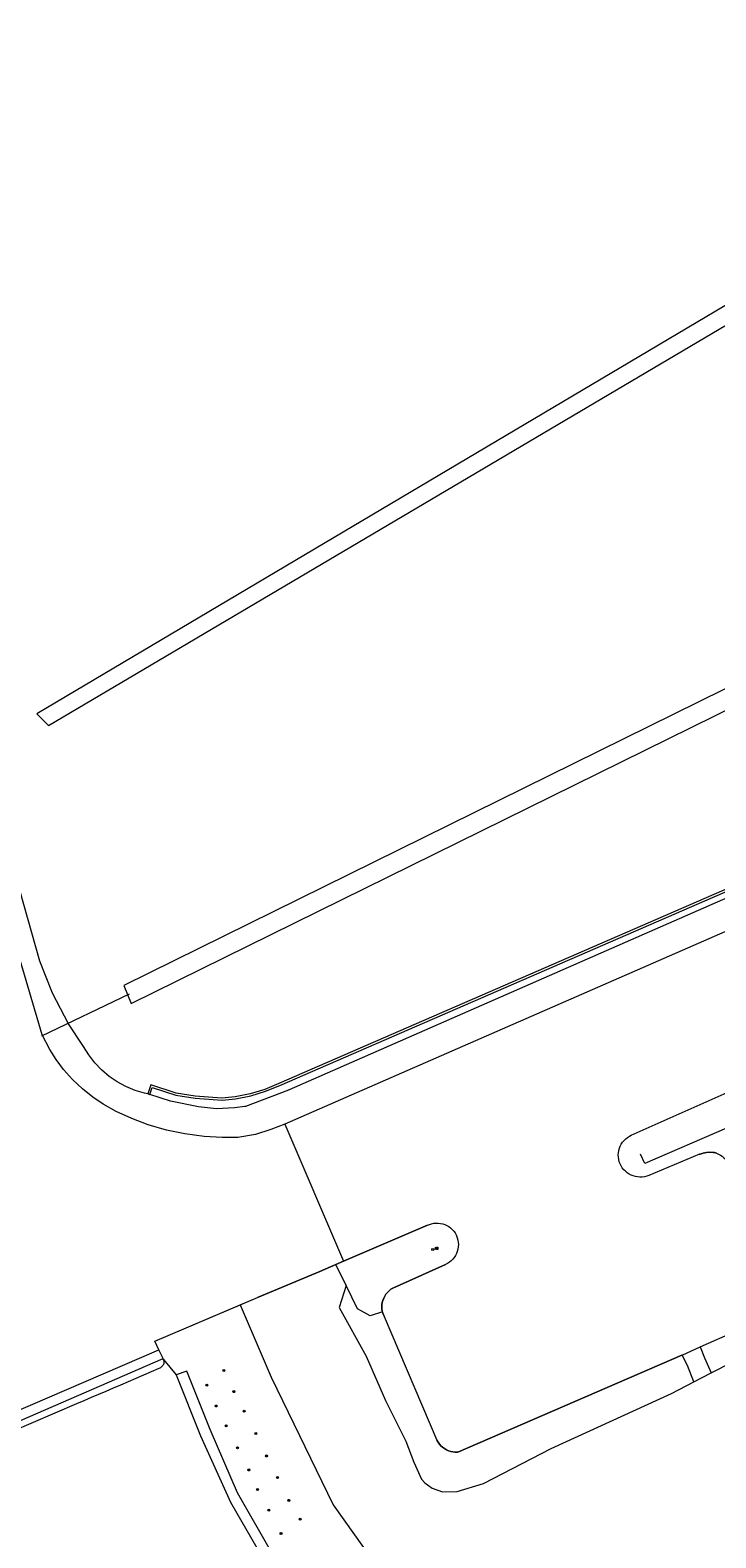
# Model space of a CAD drawing. Header units: metres. Extents: x 138165 to 154469, y 480134 to 494189.
# Tile 68 of 256: x 145111 to 145283, y 484120 to 484499. Entities that reach past the tile are written whole.
import ezdxf

# ---------------------------------------------------------------- set-up
doc = ezdxf.new("R2010")
doc.units = ezdxf.units.M
doc.header["$LTSCALE"] = 0.001
doc.header["$MEASUREMENT"] = 0
for name, color, linetype, lineweight in [('TOP-L-duiker', 7, 'Continuous', 0), ('TOP-L-topo objecten punt', 7, 'Continuous', 0), ('TOP-L-topo objecten vlak', 7, 'Continuous', 0), ('TOP-L-water beschoeiing', 7, 'Continuous', 0)]:
    doc.layers.add(name, color=color, linetype=linetype, lineweight=lineweight)
doc.styles.add('Style-STANDARD', font='STANDARD.shx')

# ---------------------------------------------------------------- blocks, each defined once
blk = doc.blocks.new('24')
at = {"layer": 'TOP-L-topo objecten punt', "color": 7, "linetype": 'Continuous', "lineweight": 0}
for radius in [0.025, 0.0182, 0.0115, 0.005]:
    blk.add_circle((0, 0), radius, dxfattribs=at)
blk = doc.blocks.new('11')
at = {"layer": 'TOP-L-topo objecten punt', "color": 7, "linetype": 'Continuous', "lineweight": 0}
blk.add_circle((0, 0), 0.025, dxfattribs=at)
at = {"layer": 'TOP-L-topo objecten punt', "color": 7, "linetype": 'Continuous', "lineweight": 0, "style": 'Style-STANDARD'}
blk.add_text('AB', height=0.06, dxfattribs=at).set_placement((0.0483, 0))

msp = doc.modelspace()

# ---------------------------------------------------------------- linework, layer by layer
at = {"layer": 'TOP-L-duiker', "flags": 128}
msp.add_lwpolyline([(145136.01, 484256.99), (145113.93, 484246.41)], dxfattribs=at)
at = {"layer": 'TOP-L-topo objecten vlak', "flags": 128}
for points in [[(145735.73, 484499.34), (145729.69, 484494.28), (145585.08, 484415.89), (145555.8, 484401.11), (145538.25, 484392.98), (145538.05, 484392.9), (145173.62, 484234.51), (145170.11, 484233.02), (145166.42, 484231.9), (145162.64, 484231.17), (145159.27, 484230.86), (145152.58, 484231.33), (145147.81, 484232.1), (145141.43, 484234.15), (145140.66, 484231.89)], [(145141.15, 484231.76), (145141.75, 484233.53), (145147.73, 484231.6), (145152.52, 484230.83), (145159.32, 484230.36), (145162.71, 484230.68), (145166.54, 484231.42), (145170.28, 484232.55), (145173.82, 484234.05), (145538.25, 484392.44), (145538.45, 484392.53), (145556.02, 484400.66), (145585.32, 484415.44), (145729.97, 484493.87), (145735.95, 484498.88)], [(145730.35, 484493.09), (145702.9, 484477.75), (145603.11, 484423.97), (145602.91, 484423.86), (145572.39, 484407.39), (145541.11, 484393), (145176.18, 484232.92), (145176.09, 484232.88), (145175.98, 484232.84), (145165.21, 484228.75), (145165.11, 484228.71), (145165.02, 484228.7), (145162.43, 484228.36), (145157.95, 484228.16), (145153.41, 484228.61), (145146.4, 484230.04), (145141.15, 484231.76)], [(145341.79, 484458.23), (145338.82, 484461.57), (145112.74, 484327.47), (145115.71, 484324.5), (145341.79, 484458.23)], [(145140.66, 484231.89), (145139.83, 484232.07), (145137.45, 484232.77), (145135.16, 484233.72), (145132.97, 484234.9), (145130.93, 484236.31), (145129.04, 484237.92), (145127.33, 484239.72), (145125.82, 484241.69), (145124.52, 484243.81), (145120.76, 484249.55), (145116.71, 484257.24), (145113.48, 484265.31), (145069.35, 484421.44)], [(145175.07, 484224.3), (145171.55, 484222.96), (145167.74, 484221.66), (145163.26, 484220.93), (145159.32, 484220.9), (145154.79, 484221.17), (145149.95, 484221.83), (145145.34, 484222.82), (145140.78, 484224.16), (145136.65, 484225.72), (145132.74, 484227.51), (145129.43, 484229.35), (145126.85, 484231.09), (145124.21, 484233.2), (145121.77, 484235.52), (145119.51, 484238.07), (145117.65, 484240.52), (145116.04, 484243.04), (145114.11, 484246.73), (145064.58, 484414.61), (145063.39, 484419.73)], [(145388.94, 484379.1), (145385.97, 484383.19), (145134.64, 484259.12), (145136.5, 484254.66), (145388.94, 484379.1)], [(145410.89, 484327.4), (145175.07, 484224.3)], [(145282.29, 484161.8), (145287.32, 484164.39), (145304.36, 484172.1), (145307.8, 484173.87), (145309.27, 484175.54), (145309.67, 484177.02), (145309.77, 484179.18), (145307.3, 484184.68), (145289.9, 484223.31), (145288.62, 484227.93), (145290.18, 484229.49), (145295.68, 484232.92), (145301.78, 484236.36), (145301.6, 484238.97)], [(145283.59, 484216.98), (145283.07, 484217.13), (145282.76, 484217.2), (145281.92, 484217.22), (145281.08, 484217.16), (145280.26, 484217.01), (145279.45, 484216.78), (145279.35, 484216.74), (145266.58, 484211.42), (145266.05, 484211.22), (145265.49, 484211.08), (145264.92, 484211), (145264.34, 484210.97), (145263.77, 484211.01), (145263.2, 484211.11), (145262.65, 484211.26), (145262.11, 484211.47), (145261.6, 484211.74), (145261.12, 484212.06), (145260.68, 484212.43), (145260.27, 484212.84), (145259.92, 484213.29), (145259.61, 484213.78), (145259.35, 484214.3), (145259.15, 484214.84), (145259.01, 484215.4), (145258.92, 484215.97), (145258.9, 484216.54), (145258.94, 484217.12), (145259.03, 484217.69), (145259.19, 484218.24), (145259.4, 484218.78), (145259.67, 484219.29), (145259.99, 484219.77), (145260.36, 484220.21), (145260.77, 484220.61), (145261.22, 484220.97), (145261.71, 484221.28), (145262.16, 484221.51), (145290.79, 484234.26)], [(145140.66, 484231.89), (145141.15, 484231.76)], [(145175.07, 484224.3), (145189.88, 484189.82)], [(145189.88, 484189.82), (145210.95, 484198.86), (145211.47, 484199.09), (145212, 484199.25), (145212.55, 484199.36), (145213.11, 484199.42), (145213.67, 484199.41), (145214.23, 484199.34), (145214.78, 484199.22), (145215.31, 484199.04), (145215.82, 484198.81), (145216.31, 484198.52), (145216.76, 484198.19), (145217.17, 484197.81), (145217.54, 484197.39), (145217.87, 484196.93), (145218.14, 484196.43), (145218.24, 484196.24), (145218.44, 484195.7), (145218.59, 484195.15), (145218.68, 484194.58), (145218.71, 484194.01), (145218.68, 484193.43), (145218.59, 484192.87), (145218.45, 484192.31), (145218.24, 484191.78), (145217.98, 484191.26), (145217.67, 484190.78), (145217.3, 484190.34), (145216.9, 484189.93), (145216.45, 484189.57), (145215.97, 484189.26), (145215.47, 484189), (145202.22, 484183.09), (145201.73, 484182.77), (145201.29, 484182.4), (145200.88, 484181.99), (145200.51, 484181.54), (145200.2, 484181.05), (145199.94, 484180.53), (145199.73, 484179.99), (145199.58, 484179.43), (145199.49, 484178.86), (145199.47, 484178.45), (145199.5, 484177.88), (145199.59, 484177.31), (145199.64, 484177.12)], [(145163.86, 484178.86), (145168.23, 484180.73), (145183.92, 484187.26), (145187.95, 484188.99)], [(145187.95, 484188.99), (145189.88, 484189.82)], [(145190.48, 484183.75), (145187.95, 484188.99)], [(145190.48, 484183.75), (145188.78, 484178.19), (145195.51, 484165.94), (145200.43, 484154.84), (145205.49, 484144.6), (145207.55, 484139.3), (145209.42, 484135.07), (145210.3, 484134.12), (145212.11, 484132.73), (145214.75, 484131.82), (145218.43, 484131.96), (145225.01, 484133.94), (145242.01, 484142.78), (145272.24, 484156.61), (145277.93, 484159.54)], [(145199.64, 484177.12), (145196.52, 484176.12), (145193.34, 484177.83), (145190.48, 484183.75)], [(145143.46, 484167.55), (145142.46, 484169.71), (145163.86, 484178.86)], [(145163.86, 484178.86), (145171.65, 484160.64), (145187.21, 484128.57), (145197.52, 484114.12), (145208.16, 484108.41), (145229.27, 484110.79), (145246.58, 484111.9), (145255.35, 484104.28)], [(145199.64, 484177.12), (145199.74, 484176.75), (145199.95, 484176.21), (145200.03, 484176.04), (145200.06, 484175.96), (145213.32, 484144.84), (145213.6, 484144.34), (145213.93, 484143.87), (145214.32, 484143.44), (145214.75, 484143.05), (145215.21, 484142.71), (145215.71, 484142.42), (145216.24, 484142.18), (145216.79, 484142), (145217.36, 484141.87), (145217.93, 484141.81), (145218.51, 484141.81), (145218.59, 484141.81), (145274.9, 484166.18), (145275, 484166.24)], [(145279.48, 484168.34), (145297.76, 484176.35)], [(145053.94, 484129.04), (145087.95, 484143.67), (145143.46, 484167.55)], [(145144.49, 484165.33), (145143.72, 484167.05), (145143.46, 484167.55)], [(145275, 484166.24), (145279.48, 484168.34)], [(145277.93, 484159.54), (145276.29, 484163.59), (145275, 484166.24)], [(145279.48, 484168.34), (145280.59, 484165.54), (145282.29, 484161.8)], [(145053.94, 484129.04), (145055, 484126.5), (145089.27, 484141.37), (145144.49, 484165.33)], [(145090.05, 484140.01), (145122.81, 484154.03), (145124.65, 484154.82), (145126.49, 484155.61), (145128.33, 484156.39), (145130.17, 484157.18), (145132.01, 484157.97), (145133.84, 484158.76), (145143.55, 484162.91), (145143.74, 484163), (145143.94, 484163.12), (145144.12, 484163.26), (145144.28, 484163.42), (145144.42, 484163.59), (145144.55, 484163.78), (145144.66, 484163.98), (145144.74, 484164.19), (145144.77, 484164.3), (145144.77, 484164.5), (145144.74, 484164.7), (145144.69, 484164.9), (145144.62, 484165.09)], [(145144.62, 484165.09), (145144.55, 484165.23), (145144.49, 484165.33)], [(145144.62, 484165.09), (145147.77, 484161.27)], [(145255.35, 484104.28), (145239.4, 484095.99), (145234.79, 484094.14), (145229.26, 484092.54), (145223.59, 484091.52), (145217.85, 484091.1), (145212.09, 484091.28), (145206.38, 484092.07), (145200.79, 484093.44), (145198.75, 484094.17), (145193.57, 484096.46), (145188.66, 484099.28), (145184.06, 484102.6), (145183.55, 484103.07), (145179.84, 484106.38), (145176.04, 484110.58), (145172.7, 484115.16), (145171.81, 484116.53), (145163.24, 484131.63), (145156.3, 484147.52), (145150.44, 484162.15), (145147.77, 484161.27)], [(145147.77, 484161.27), (145153.94, 484145.94), (145161.42, 484129.24), (145170.6, 484113.41), (145174.02, 484108.71), (145177.92, 484104.39), (145181.29, 484101.36)], [(145277.93, 484159.54), (145282.29, 484161.8)]]:
    msp.add_lwpolyline(points, dxfattribs=at)
at = {"layer": 'TOP-L-water beschoeiing', "flags": 128}
for points in [[(145646.08, 484429.78), (145576.28, 484396.68), (145524.33, 484372.23), (145473.85, 484348.29), (145421.49, 484324.51), (145419.17, 484323.55), (145417.01, 484323.31), (145415.57, 484323.79), (145414.57, 484324.43), (145410.89, 484327.4), (145175.07, 484224.3)], [(145175.07, 484224.3), (145171.55, 484222.96), (145167.74, 484221.66), (145163.26, 484220.93), (145159.32, 484220.9), (145154.79, 484221.17), (145149.95, 484221.83), (145145.34, 484222.82), (145140.78, 484224.16), (145136.65, 484225.72), (145132.74, 484227.51), (145129.43, 484229.35), (145126.85, 484231.09), (145124.21, 484233.2), (145121.77, 484235.52), (145119.51, 484238.07), (145117.65, 484240.52), (145116.04, 484243.04), (145114.11, 484246.73), (145064.58, 484414.61), (145063.39, 484419.73)], [(145262.16, 484221.51), (145290.79, 484234.26)], [(145286.09, 484223.25), (145265.55, 484214.36), (145264.51, 484216.73)], [(145266.58, 484211.42), (145266.05, 484211.22), (145265.49, 484211.08), (145264.92, 484211), (145264.34, 484210.97), (145263.77, 484211.01), (145263.2, 484211.11), (145262.65, 484211.26), (145262.11, 484211.47), (145261.6, 484211.74), (145261.12, 484212.06), (145260.68, 484212.43), (145260.27, 484212.84), (145259.92, 484213.29), (145259.61, 484213.78), (145259.35, 484214.3), (145259.15, 484214.84), (145259.01, 484215.4), (145258.92, 484215.97), (145258.9, 484216.54), (145258.94, 484217.12), (145259.03, 484217.69), (145259.19, 484218.24), (145259.4, 484218.78), (145259.67, 484219.29), (145259.99, 484219.77), (145260.36, 484220.21), (145260.77, 484220.61), (145261.22, 484220.97), (145261.71, 484221.28), (145262.16, 484221.51)], [(145279.35, 484216.74), (145266.58, 484211.42)], [(145279.35, 484216.74), (145279.45, 484216.78), (145280.26, 484217.01), (145281.08, 484217.16), (145281.92, 484217.22), (145282.76, 484217.2)], [(145282.76, 484217.2), (145283.07, 484217.13), (145283.59, 484216.98), (145284.1, 484216.77), (145284.58, 484216.51), (145285.03, 484216.21), (145285.45, 484215.85), (145285.83, 484215.46), (145286.16, 484215.02), (145286.45, 484214.56), (145286.69, 484214.07), (145286.87, 484213.56)], [(145210.95, 484198.86), (145189.88, 484189.82)], [(145210.95, 484198.86), (145211.47, 484199.09), (145212, 484199.25), (145212.55, 484199.36), (145213.11, 484199.42), (145213.67, 484199.41), (145214.23, 484199.34), (145214.78, 484199.22), (145215.31, 484199.04), (145215.82, 484198.81), (145216.31, 484198.52), (145216.76, 484198.19), (145217.17, 484197.81), (145217.54, 484197.39), (145217.87, 484196.93), (145218.14, 484196.43)], [(145218.14, 484196.43), (145218.24, 484196.24), (145218.44, 484195.7), (145218.59, 484195.15), (145218.68, 484194.58), (145218.71, 484194.01), (145218.68, 484193.43), (145218.59, 484192.87), (145218.45, 484192.31), (145218.24, 484191.78), (145217.98, 484191.26), (145217.67, 484190.78), (145217.3, 484190.34), (145216.9, 484189.93), (145216.45, 484189.57), (145215.97, 484189.26), (145215.47, 484189)], [(145189.88, 484189.82), (145183.92, 484187.26), (145168.23, 484180.73)], [(145202.22, 484183.09), (145215.47, 484189)], [(145199.47, 484178.45), (145199.49, 484178.86), (145199.58, 484179.43), (145199.73, 484179.99), (145199.94, 484180.53), (145200.2, 484181.05), (145200.51, 484181.54), (145200.88, 484181.99), (145201.29, 484182.4), (145201.73, 484182.77), (145202.22, 484183.09)], [(145143.46, 484167.55), (145142.46, 484169.71), (145168.23, 484180.73)], [(145200.03, 484176.04), (145199.95, 484176.21), (145199.74, 484176.75), (145199.59, 484177.31), (145199.5, 484177.88), (145199.47, 484178.45)], [(145200.03, 484176.04), (145200.06, 484175.96), (145213.32, 484144.84)], [(145279.48, 484168.34), (145297.76, 484176.35)], [(145275, 484166.24), (145274.9, 484166.18), (145218.59, 484141.81)], [(145275, 484166.24), (145279.48, 484168.34)], [(145218.59, 484141.81), (145218.51, 484141.81), (145217.93, 484141.81), (145217.36, 484141.87), (145216.79, 484142), (145216.24, 484142.18), (145215.71, 484142.42), (145215.21, 484142.71), (145214.75, 484143.05), (145214.32, 484143.44), (145213.93, 484143.87), (145213.6, 484144.34), (145213.32, 484144.84)]]:
    msp.add_lwpolyline(points, dxfattribs=at)

# ---------------------------------------------------------------- block references
at = {"layer": 'TOP-L-topo objecten punt', "xscale": 10, "yscale": 10, "zscale": 10}
for name, p in [('11', (145212.26, 484192.76)), ('24', (145159.78, 484162.38)), ('24', (145155.52, 484158.68)), ('24', (145162.3, 484157.04)), ('24', (145157.83, 484153.43)), ('24', (145164.9, 484152.12)), ('24', (145160.38, 484148.44)), ('24', (145163.17, 484142.94)), ('24', (145167.84, 484146.49)), ('24', (145170.49, 484140.86)), ('24', (145166.05, 484137.34)), ('24', (145173.24, 484135.42)), ('24', (145168.23, 484132.42)), ('24', (145176.08, 484129.71)), ('24', (145171.08, 484127.26)), ('24', (145178.98, 484124.95)), ('24', (145174.14, 484121.37))]:
    msp.add_blockref(name, p, dxfattribs=at)

doc.saveas('drawing.dxf')
